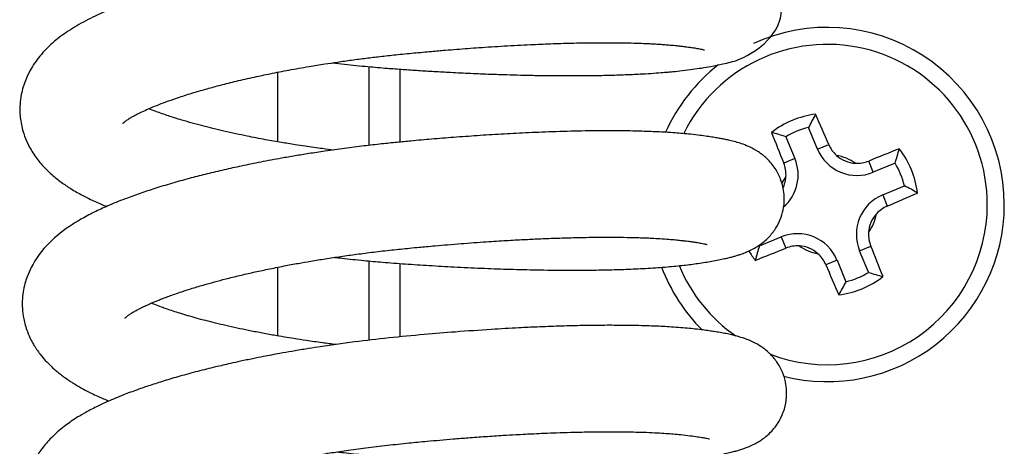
# Model space of a CAD drawing. Header units: inches. Extents: x 53216 to 117387, y -66787 to -22834.
# Tile 74 of 256: x 60599.81 to 60603.03, y -30146.18 to -30144.78. Entities that reach past the tile are written whole.
import ezdxf

# ---------------------------------------------------------------- set-up
doc = ezdxf.new("R2010")
doc.units = ezdxf.units.IN
doc.header["$MEASUREMENT"] = 0
doc.layers.add('FAKRO LOFT LADDERS', color=7, linetype='Continuous')

msp = doc.modelspace()

# ---------------------------------------------------------------- linework, layer by layer
at = {"layer": 'FAKRO LOFT LADDERS', "color": 7, "linetype": 'Continuous'}
for p, q in [((60600.9518, -30145.1917), (60600.9518, -30144.934)), ((60600.6518, -30145.18), (60600.6518, -30144.9523)), ((60601.0518, -30144.9421), (60601.0518, -30145.1809)), ((60602.42, -30145.204), (60602.3904, -30145.1327)), ((60602.3164, -30145.1634), (60602.346, -30145.2347)), ((60602.42, -30145.204), (60602.4566, -30145.1888)), ((60602.346, -30145.2347), (60602.3093, -30145.2498)), ((60602.6028, -30145.2796), (60602.5876, -30145.243)), ((60602.674, -30145.2501), (60602.6028, -30145.2796)), ((60602.6335, -30145.3536), (60602.7046, -30145.3242)), ((60602.6335, -30145.3536), (60602.6487, -30145.3903)), ((60602.2299, -30145.521), (60602.301, -30145.4915)), ((60602.301, -30145.4915), (60602.3162, -30145.5282)), ((60602.5579, -30145.5365), (60602.5945, -30145.5213)), ((60602.5873, -30145.6074), (60602.5579, -30145.5365)), ((60600.9518, -30145.8298), (60600.9518, -30145.5701)), ((60601.0518, -30145.5784), (60601.0518, -30145.8189)), ((60602.4839, -30145.5672), (60602.4472, -30145.5824)), ((60602.4839, -30145.5672), (60602.5133, -30145.6381)), ((60600.6518, -30145.8156), (60600.6518, -30145.5908))]:
    msp.add_line(p, q, dxfattribs=at)
for centre, radius, start, end in [((60602.4518, -30145.3854), 0.58, 0, 114.6361), ((60602.4518, -30145.3854), 0.5244, 0, 153.7174), ((60602.4518, -30145.3854), 0.58, 127.9732, 155.9266), ((60602.4518, -30145.3854), 0.2983, 97.3029, 127.7425), ((60603.1783, -30145.5334), 0.8839, 149.854, 153.0418), ((60591.1899, -30149.9759), 12.2416, 23.02037, 23.52608), ((60613.6575, -30140.6591), 12.2416, 201.51927, 202.02497), ((60602.0433, -30146.004), 0.8839, 72.0036, 75.1914), ((60602.4518, -30145.3854), 0.2601, 103.6614, 121.384), ((60602.5499, -30145.1492), 0.1013, 203.0169, 227.9922), ((60602.5492, -30145.1504), 0.1399, 202.5227, 292.5227), ((60602.4518, -30145.3854), 0.1638, 55.6175, 79.3687), ((60602.5492, -30145.1504), 0.1, 227.7961, 267.1901), ((60607.1771, -30156.5884), 12.2386, 111.51906, 112.02426), ((60601.8338, -30144.9769), 0.8835, 341.9829, 345.1729), ((60602.4518, -30145.3854), 0.2983, 7.2659, 37.7055), ((60602.2167, -30145.2883), 0.1399, 310.7183, 22.5227), ((60602.2152, -30145.2879), 0.1016, 357.0832, 21.9984), ((60602.5496, -30145.1488), 0.1016, 267.025, 291.9968), ((60602.4518, -30145.3854), 0.2601, 13.62, 31.3425), ((60602.4518, -30145.3854), 0.1638, 145.6767, 155.6158), ((60602.2167, -30145.2883), 0.1, 333.4796, 357.2493), ((60602.3034, -30146.1122), 0.8843, 59.8355, 63.0211), ((60602.6871, -30145.4829), 0.1399, 112.5227, 202.5227), ((60597.8609, -30134.1226), 12.2427, 293.02135, 293.5259), ((60602.4518, -30145.3854), 0.5244, 249.1678, 0), ((60602.4518, -30145.3854), 0.58, 255.7488, 0), ((60602.4518, -30145.3854), 0.1638, 325.784, 349.2022), ((60602.6871, -30145.4829), 0.1, 138.0794, 176.9069), ((60602.6883, -30145.4835), 0.1013, 113.0177, 138.2727), ((60602.3546, -30145.6208), 0.1399, 22.5227, 112.5227), ((60602.6887, -30145.4833), 0.1016, 176.7492, 201.9914), ((60602.4518, -30145.3854), 0.2983, 210.6545, 217.7794), ((60603.071, -30145.7939), 0.8843, 162.0243, 165.2098), ((60597.7252, -30134.1789), 12.2427, 291.51945, 292.024), ((60602.4518, -30145.3854), 0.2601, 210.8348, 211.4254), ((60602.3542, -30145.6224), 0.1016, 86.8073, 111.993), ((60602.4518, -30145.3854), 0.1638, 235.8431, 259.2613), ((60602.3546, -30145.6208), 0.1, 48.1385, 86.966), ((60602.354, -30145.622), 0.1013, 23.0183, 48.3318), ((60591.248, -30150.111), 12.2397, 21.51924, 22.02329), ((60613.712, -30140.7956), 12.2397, 203.02206, 203.52611), ((60602.4518, -30145.3854), 0.58, 200.7286, 225.0501), ((60602.4518, -30145.3854), 0.5244, 202.4387, 235.1295), ((60602.4518, -30145.3854), 0.2601, 283.6614, 301.384), ((60602.8604, -30144.7668), 0.8839, 252.0036, 255.1914), ((60602.4518, -30145.3854), 0.2983, 277.3029, 307.7425), ((60601.7254, -30145.2374), 0.8839, 329.854, 333.0418)]:
    msp.add_arc(centre, radius, start, end, dxfattribs=at)
for points, knots in [([(60600.8307, -30144.9215), (60600.844, -30144.923), (60600.8828, -30144.9274), (60600.9429, -30144.9333), (60601.007, -30144.9388), (60601.0622, -30144.9429), (60601.1134, -30144.9464), (60601.1654, -30144.9496), (60601.2225, -30144.9528), (60601.2839, -30144.9558), (60601.3454, -30144.9583), (60601.3996, -30144.9601), (60601.4462, -30144.9614), (60601.4914, -30144.9624), (60601.5406, -30144.9631), (60601.5967, -30144.9635), (60601.6557, -30144.9634), (60601.7119, -30144.9626), (60601.7562, -30144.9614), (60601.7893, -30144.9602), (60601.8149, -30144.9592), (60601.8431, -30144.9578), (60601.8745, -30144.9559), (60601.9048, -30144.9537), (60601.9283, -30144.9518), (60601.9517, -30144.9496), (60601.979, -30144.9467), (60602.0104, -30144.9428), (60602.0417, -30144.9381), (60602.0752, -30144.9325), (60602.1063, -30144.9264), (60602.1363, -30144.9187), (60602.1862, -30144.9059), (60602.3661, -30144.7933), (60602.205, -30144.5272), (60602.1362, -30144.541), (60602.095, -30144.5324), (60602.086, -30144.5308), (60602.0762, -30144.5291), (60602.0636, -30144.5271), (60602.0474, -30144.5247), (60602.0276, -30144.5221), (60602.0036, -30144.5192), (60601.9789, -30144.5167), (60601.9553, -30144.5147), (60601.9346, -30144.5131), (60601.9129, -30144.5118), (60601.8864, -30144.5104), (60601.8511, -30144.5089), (60601.8082, -30144.5077), (60601.7553, -30144.507), (60601.6958, -30144.507), (60601.6312, -30144.5079), (60601.568, -30144.5095), (60601.5107, -30144.5116), (60601.4602, -30144.5138), (60601.4107, -30144.5162), (60601.3471, -30144.5198), (60601.2708, -30144.5249), (60601.1882, -30144.5311), (60601.1082, -30144.5379), (60601.0233, -30144.5458), (60600.9396, -30144.555), (60600.8591, -30144.5652), (60600.795, -30144.5742), (60600.739, -30144.5829), (60600.6896, -30144.591), (60600.6436, -30144.5991), (60600.5783, -30144.6114), (60600.5059, -30144.6262), (60600.4226, -30144.6455), (60600.3466, -30144.6649), (60600.2713, -30144.6864), (60600.1967, -30144.7104), (60600.1325, -30144.734), (60600.0717, -30144.7594), (60600.0148, -30144.7868), (60599.9605, -30144.8198), (60599.9131, -30144.8563), (60599.8733, -30144.8966), (60599.8444, -30144.9381), (60599.8238, -30144.9805), (60599.8121, -30145.0189), (60599.8065, -30145.0626), (60599.8079, -30145.1063), (60599.8177, -30145.1493), (60599.834, -30145.1898), (60599.8554, -30145.2261), (60599.8813, -30145.2581), (60599.9095, -30145.2859), (60599.9381, -30145.3093), (60599.9709, -30145.3318), (60600.0024, -30145.3503), (60600.0314, -30145.3653), (60600.0532, -30145.3756), (60600.0732, -30145.3844), (60600.0856, -30145.3896), (60600.0914, -30145.3919)], [0.91404137, 0.91404137, 0.91404137, 0.91404137, 0.91411206, 0.91424666, 0.91435724, 0.91444682, 0.91453493, 0.91462521, 0.91471924, 0.91483588, 0.91495164, 0.91505054, 0.91513295, 0.91521112, 0.91530554, 0.91541619, 0.91554277, 0.91566632, 0.91577411, 0.91583783, 0.91589445, 0.91595473, 0.91604169, 0.91612901, 0.91619226, 0.91623456, 0.91632541, 0.91643029, 0.91652651, 0.91663891, 0.91679927, 0.91690914, 0.91702325, 0.91753692, 0.9179648, 0.9184148, 0.91845213, 0.91848683, 0.91852531, 0.91856951, 0.9186323, 0.91870871, 0.91877918, 0.91886805, 0.91893702, 0.91898782, 0.91904325, 0.91911739, 0.91919979, 0.91931385, 0.91943189, 0.9195688, 0.91970672, 0.91983835, 0.91994993, 0.92004139, 0.92012619, 0.92022779, 0.92039166, 0.92053775, 0.92066588, 0.9208126, 0.92098152, 0.92110453, 0.92123678, 0.92132344, 0.92140643, 0.92150602, 0.92157932, 0.92177296, 0.92192546, 0.92208205, 0.92225459, 0.92243049, 0.92261907, 0.92275644, 0.922949, 0.9231372, 0.92330253, 0.92347704, 0.92363458, 0.92372964, 0.92386429, 0.92395065, 0.92407606, 0.92420232, 0.92429775, 0.92442596, 0.92455273, 0.92465019, 0.92476996, 0.92487832, 0.9250027, 0.92508579, 0.92515043, 0.92520821, 0.92525885, 0.92525885, 0.92525885, 0.92525885]), ([(60600.1436, -30145.1204), (60600.1436, -30145.1204), (60600.1437, -30145.1202), (60600.1456, -30145.1183), (60600.1506, -30145.1143), (60600.1543, -30145.1114), (60600.158, -30145.1088), (60600.159, -30145.1082), (60600.1652, -30145.104), (60600.1723, -30145.0998), (60600.1818, -30145.0944), (60600.1946, -30145.0877), (60600.2117, -30145.0795), (60600.2351, -30145.0691), (60600.2622, -30145.058), (60600.2943, -30145.046), (60600.3319, -30145.033), (60600.3742, -30145.0196), (60600.4198, -30145.0063), (60600.4663, -30144.9938), (60600.5179, -30144.981), (60600.5721, -30144.9686), (60600.6297, -30144.9564), (60600.6893, -30144.9449), (60600.749, -30144.9343), (60600.8026, -30144.9256), (60600.8489, -30144.9186), (60600.8942, -30144.9122), (60600.9409, -30144.9061), (60600.9891, -30144.9003), (60601.0412, -30144.8946), (60601.0974, -30144.8891), (60601.1515, -30144.8841), (60601.1983, -30144.8801), (60601.2503, -30144.8759), (60601.3151, -30144.8711), (60601.3961, -30144.8659), (60601.4744, -30144.8617), (60601.5475, -30144.8587), (60601.6155, -30144.8566), (60601.6841, -30144.8554), (60601.7438, -30144.8553), (60601.7909, -30144.8559), (60601.8238, -30144.8567), (60601.8492, -30144.8576), (60601.8701, -30144.8585), (60601.8865, -30144.8594), (60601.9013, -30144.8603), (60601.9163, -30144.8613), (60601.9327, -30144.8626), (60601.9471, -30144.8639), (60601.9575, -30144.865), (60601.9673, -30144.8661), (60601.9789, -30144.8674), (60601.9942, -30144.8694), (60602.0103, -30144.8716), (60602.0243, -30144.8739), (60602.0353, -30144.8759), (60602.0413, -30144.8771), (60602.0472, -30144.8784), (60602.0499, -30144.8792), (60602.0502, -30144.8793), (60602.0502, -30144.8793)], [0.076313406, 0.076313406, 0.076313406, 0.076313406, 0.076336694, 0.076470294, 0.076506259, 0.076544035, 0.076573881, 0.076599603, 0.076649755, 0.076700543, 0.076759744, 0.076822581, 0.076909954, 0.076998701, 0.077106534, 0.077208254, 0.077318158, 0.077452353, 0.077566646, 0.077677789, 0.077799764, 0.077933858, 0.078047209, 0.07817486, 0.078311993, 0.078414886, 0.078496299, 0.078588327, 0.078681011, 0.078768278, 0.07886718, 0.078981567, 0.079091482, 0.079179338, 0.079252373, 0.079394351, 0.079559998, 0.07973686, 0.079876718, 0.080026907, 0.080188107, 0.080355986, 0.080470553, 0.080561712, 0.080631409, 0.080694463, 0.080754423, 0.080789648, 0.080842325, 0.080910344, 0.080968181, 0.081007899, 0.081036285, 0.081090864, 0.081160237, 0.081249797, 0.081344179, 0.081414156, 0.08147876, 0.081546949, 0.081617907, 0.081646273, 0.081646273, 0.081646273, 0.081646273]), ([(60600.8344, -30145.2069), (60600.8226, -30145.2055), (60600.7913, -30145.2015), (60600.7495, -30145.1956), (60600.7045, -30145.1888), (60600.6611, -30145.1818), (60600.6186, -30145.1743), (60600.5813, -30145.1674), (60600.549, -30145.161), (60600.5136, -30145.1536), (60600.4763, -30145.1453), (60600.4401, -30145.1368), (60600.4053, -30145.128), (60600.3715, -30145.1189), (60600.3407, -30145.1099), (60600.3149, -30145.102), (60600.2936, -30145.0951), (60600.2731, -30145.088), (60600.2513, -30145.0801), (60600.2371, -30145.0746), (60600.2296, -30145.0716)], [0.073204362, 0.073204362, 0.073204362, 0.073204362, 0.073274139, 0.07339015, 0.073456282, 0.0735496, 0.073660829, 0.073727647, 0.073792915, 0.073876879, 0.073969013, 0.074056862, 0.074141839, 0.074234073, 0.074328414, 0.074398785, 0.074460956, 0.074526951, 0.074598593, 0.074686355, 0.074686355, 0.074686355, 0.074686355]), ([(60600.8385, -30145.5584), (60600.8464, -30145.5593), (60600.8782, -30145.5629), (60600.9303, -30145.5683), (60600.9995, -30145.5746), (60601.0709, -30145.58), (60601.1492, -30145.5851), (60601.2326, -30145.5899), (60601.3176, -30145.5939), (60601.4045, -30145.5971), (60601.4922, -30145.5993), (60601.5813, -30145.6005), (60601.6646, -30145.6004), (60601.7375, -30145.5992), (60601.803, -30145.5971), (60601.8668, -30145.594), (60601.9273, -30145.5897), (60601.982, -30145.5844), (60602.031, -30145.578), (60602.0754, -30145.5709), (60602.1082, -30145.5645), (60602.1308, -30145.5592), (60602.1436, -30145.5558), (60602.1555, -30145.5524), (60602.1672, -30145.5487), (60602.1804, -30145.5439), (60602.196, -30145.5374), (60602.2114, -30145.5296), (60602.2279, -30145.5197), (60602.2437, -30145.5081), (60602.2632, -30145.49), (60602.2821, -30145.4666), (60602.2986, -30145.4352), (60602.3101, -30145.3976), (60602.313, -30145.3517), (60602.3022, -30145.3049), (60602.2814, -30145.2647), (60602.2549, -30145.2338), (60602.2255, -30145.2113), (60602.1992, -30145.1972), (60602.1768, -30145.1882), (60602.1566, -30145.1817), (60602.1386, -30145.1769), (60602.1225, -30145.1733), (60602.109, -30145.1705), (60602.0947, -30145.1679), (60602.078, -30145.1651), (60602.058, -30145.162), (60602.0338, -30145.1588), (60602.007, -30145.1556), (60601.9793, -30145.1529), (60601.952, -30145.1507), (60601.9244, -30145.1489), (60601.8956, -30145.1474), (60601.867, -30145.1462), (60601.8335, -30145.1451), (60601.7916, -30145.1443), (60601.7299, -30145.1438), (60601.6494, -30145.1445), (60601.556, -30145.147), (60601.4673, -30145.1506), (60601.385, -30145.155), (60601.3064, -30145.1599), (60601.2302, -30145.1654), (60601.1576, -30145.1713), (60601.0956, -30145.1767), (60601.041, -30145.1819), (60600.9898, -30145.1872), (60600.9324, -30145.1938), (60600.8705, -30145.2017), (60600.8101, -30145.2101), (60600.7562, -30145.2183), (60600.7088, -30145.2261), (60600.656, -30145.2352), (60600.597, -30145.2462), (60600.5343, -30145.259), (60600.4757, -30145.2719), (60600.421, -30145.2849), (60600.3659, -30145.2989), (60600.3106, -30145.3142), (60600.2567, -30145.3305), (60600.2061, -30145.3471), (60600.1541, -30145.3658), (60600.1037, -30145.3859), (60600.0549, -30145.408), (60600.0147, -30145.4289), (60599.9329, -30145.4786), (60599.868, -30145.5372), (60599.8319, -30145.6186), (60599.8233, -30145.6453), (60599.8176, -30145.672), (60599.815, -30145.699), (60599.8153, -30145.7287), (60599.8186, -30145.7553), (60599.8248, -30145.781), (60599.8325, -30145.8041), (60599.8425, -30145.8265), (60599.8539, -30145.8469), (60599.8652, -30145.8642), (60599.8784, -30145.8817), (60599.8937, -30145.8992), (60599.9082, -30145.9137), (60599.9207, -30145.9251), (60599.9339, -30145.9363), (60599.948, -30145.9471), (60599.9592, -30145.9552), (60599.9719, -30145.9638), (60599.9972, -30145.98), (60600.0306, -30145.9984), (60600.0709, -30146.0171), (60600.093, -30146.0263), (60600.0991, -30146.0288)], [0.9268351, 0.9268351, 0.9268351, 0.9268351, 0.92687707, 0.92700343, 0.92710965, 0.92723931, 0.92737616, 0.92751848, 0.92767803, 0.92782952, 0.92799125, 0.92816776, 0.92834598, 0.92849759, 0.92863625, 0.92879012, 0.92895767, 0.9291101, 0.92925515, 0.92941538, 0.92958428, 0.92965124, 0.92970639, 0.92975427, 0.92980654, 0.92986251, 0.92992696, 0.92999396, 0.93003633, 0.93009834, 0.93014331, 0.93022172, 0.93028782, 0.93035161, 0.93044726, 0.93054504, 0.93062187, 0.93071187, 0.93079889, 0.93089155, 0.93098359, 0.93106414, 0.93115422, 0.93122013, 0.93127277, 0.931329, 0.93139675, 0.9314714, 0.93155436, 0.93165466, 0.93173413, 0.93180478, 0.93189328, 0.9319634, 0.93203534, 0.93211372, 0.93221222, 0.93233514, 0.93253493, 0.93272746, 0.93289627, 0.93304344, 0.933185, 0.93332278, 0.9334505, 0.93356804, 0.93364769, 0.93373616, 0.93383598, 0.93394918, 0.93406251, 0.93415728, 0.93423944, 0.93432029, 0.93444846, 0.93457121, 0.93468239, 0.93479609, 0.93490593, 0.93503133, 0.93516097, 0.93527888, 0.93540067, 0.9355609, 0.93569489, 0.93583659, 0.935939, 0.93650969, 0.93659898, 0.93666206, 0.93673525, 0.93681346, 0.93687464, 0.93696601, 0.93702345, 0.93708245, 0.93716075, 0.93722268, 0.93727519, 0.93733373, 0.93741118, 0.93746698, 0.93751706, 0.93756599, 0.93761714, 0.93767369, 0.93770691, 0.93774262, 0.93791222, 0.93805127, 0.93810457, 0.93810457, 0.93810457, 0.93810457]), ([(60600.1515, -30145.7573), (60600.1515, -30145.7573), (60600.1516, -30145.7573), (60600.1524, -30145.7564), (60600.1553, -30145.7537), (60600.1607, -30145.7494), (60600.1693, -30145.7434), (60600.1786, -30145.7376), (60600.1874, -30145.7326), (60600.1949, -30145.7286), (60600.2041, -30145.7239), (60600.2166, -30145.7179), (60600.2323, -30145.7107), (60600.2486, -30145.7038), (60600.2645, -30145.6973), (60600.2799, -30145.6913), (60600.2967, -30145.6851), (60600.316, -30145.6782), (60600.3395, -30145.6702), (60600.3701, -30145.6603), (60600.4057, -30145.6496), (60600.4442, -30145.6388), (60600.4836, -30145.6284), (60600.5262, -30145.6179), (60600.5719, -30145.6073), (60600.6206, -30145.5969), (60600.6697, -30145.587), (60600.717, -30145.5783), (60600.7621, -30145.5704), (60600.8085, -30145.5628), (60600.8586, -30145.5552), (60600.9113, -30145.5479), (60600.967, -30145.5408), (60601.0249, -30145.5341), (60601.0747, -30145.529), (60601.1123, -30145.5254), (60601.1403, -30145.5228), (60601.1715, -30145.52), (60601.2097, -30145.5167), (60601.252, -30145.5133), (60601.2942, -30145.5101), (60601.344, -30145.5066), (60601.3986, -30145.5032), (60601.4558, -30145.5), (60601.509, -30145.4975), (60601.5636, -30145.4954), (60601.6241, -30145.4936), (60601.6874, -30145.4924), (60601.7456, -30145.4922), (60601.7893, -30145.4927), (60601.8192, -30145.4933), (60601.8397, -30145.4939), (60601.8588, -30145.4946), (60601.8802, -30145.4955), (60601.9062, -30145.497), (60601.9319, -30145.4988), (60601.9538, -30145.5007), (60601.971, -30145.5026), (60601.9843, -30145.5041), (60601.9968, -30145.5056), (60602.0106, -30145.5075), (60602.0256, -30145.5097), (60602.0383, -30145.5119), (60602.0476, -30145.5137), (60602.0532, -30145.5149), (60602.0558, -30145.5156), (60602.0579, -30145.5161), (60602.0581, -30145.5162), (60602.0581, -30145.5162)], [0.063464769, 0.063464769, 0.063464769, 0.063464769, 0.063481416, 0.063538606, 0.063601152, 0.063689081, 0.063765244, 0.06384625, 0.063896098, 0.063930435, 0.063975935, 0.064037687, 0.064106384, 0.064173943, 0.06422745, 0.06427985, 0.064334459, 0.064394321, 0.064462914, 0.064546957, 0.064657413, 0.064751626, 0.064843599, 0.064948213, 0.065052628, 0.065155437, 0.06526945, 0.065366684, 0.06545042, 0.065546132, 0.065646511, 0.065748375, 0.065855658, 0.06597031, 0.066082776, 0.066142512, 0.06618663, 0.066244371, 0.066322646, 0.066407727, 0.066490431, 0.066570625, 0.06670216, 0.066818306, 0.06692083, 0.067035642, 0.067169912, 0.067323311, 0.067476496, 0.067600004, 0.067665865, 0.067723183, 0.067775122, 0.067835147, 0.067922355, 0.068026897, 0.068111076, 0.068177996, 0.068230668, 0.068278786, 0.068347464, 0.068434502, 0.068526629, 0.068603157, 0.068663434, 0.068709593, 0.06876432, 0.068790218, 0.068790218, 0.068790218, 0.068790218]), ([(60600.8431, -30145.844), (60600.828, -30145.8421), (60600.7951, -30145.8378), (60600.7492, -30145.8313), (60600.7079, -30145.825), (60600.673, -30145.8193), (60600.6369, -30145.8131), (60600.5972, -30145.8059), (60600.5568, -30145.7979), (60600.5184, -30145.7899), (60600.4826, -30145.7819), (60600.4372, -30145.7711), (60600.386, -30145.7578), (60600.3326, -30145.7422), (60600.2957, -30145.7301), (60600.2689, -30145.7206), (60600.252, -30145.7143), (60600.2413, -30145.71), (60600.2373, -30145.7085)], [0.060346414, 0.060346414, 0.060346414, 0.060346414, 0.060435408, 0.060542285, 0.060623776, 0.060688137, 0.060760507, 0.060853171, 0.060945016, 0.061029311, 0.061117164, 0.061198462, 0.061362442, 0.061514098, 0.061649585, 0.061707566, 0.061784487, 0.061830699, 0.061830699, 0.061830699, 0.061830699]), ([(60600.8465, -30146.1954), (60600.8534, -30146.1962), (60600.883, -30146.1995), (60600.9345, -30146.2049), (60600.999, -30146.2108), (60601.0584, -30146.2154), (60601.1119, -30146.2191), (60601.1621, -30146.2223), (60601.2135, -30146.2253), (60601.2682, -30146.2281), (60601.3265, -30146.2308), (60601.3823, -30146.2329), (60601.4307, -30146.2345), (60601.4715, -30146.2355), (60601.5118, -30146.2363), (60601.5591, -30146.237), (60601.6197, -30146.2374), (60601.686, -30146.2371), (60601.7502, -30146.2359), (60601.8048, -30146.2342), (60601.8569, -30146.2318), (60601.8994, -30146.2292), (60601.9319, -30146.2267), (60601.9514, -30146.225), (60601.9681, -30146.2234), (60601.9851, -30146.2216), (60602.0034, -30146.2195), (60602.0213, -30146.2172), (60602.0379, -30146.2149), (60602.0536, -30146.2125), (60602.0692, -30146.21), (60602.0854, -30146.2072), (60602.1017, -30146.2042), (60602.1189, -30146.2007), (60602.1362, -30146.1967), (60602.1498, -30146.1932), (60602.1605, -30146.1902), (60602.1705, -30146.1871), (60602.183, -30146.1828), (60602.1984, -30146.1768), (60602.2151, -30146.1689), (60602.231, -30146.1597), (60602.248, -30146.1478), (60602.2698, -30146.129), (60602.2944, -30146.0979), (60602.3124, -30146.0574), (60602.321, -30146.0112), (60602.3171, -30145.9658), (60602.3032, -30145.9275), (60602.2854, -30145.8971), (60602.2661, -30145.875), (60602.2448, -30145.8566), (60602.2169, -30145.8385), (60602.1896, -30145.8268), (60602.1629, -30145.8181), (60602.1406, -30145.8124), (60602.1202, -30145.8081), (60602.1012, -30145.8045), (60602.0832, -30145.8016), (60602.0641, -30145.7987), (60602.0437, -30145.796), (60602.0199, -30145.7931), (60601.9927, -30145.7903), (60601.9646, -30145.788), (60601.9362, -30145.7861), (60601.8964, -30145.7839), (60601.8428, -30145.7819), (60601.7758, -30145.7809), (60601.7082, -30145.7809), (60601.6427, -30145.7819), (60601.5738, -30145.7837), (60601.5064, -30145.7862), (60601.4327, -30145.7897), (60601.3438, -30145.7948), (60601.2399, -30145.8021), (60601.1276, -30145.8114), (60601.0169, -30145.8217), (60600.9002, -30145.8354), (60600.8093, -30145.8482), (60600.7412, -30145.859), (60600.6995, -30145.8659), (60600.6627, -30145.8725), (60600.632, -30145.8781), (60600.6024, -30145.8838), (60600.5682, -30145.8906), (60600.532, -30145.8982), (60600.4912, -30145.9072), (60600.4442, -30145.9181), (60600.3886, -30145.932), (60600.3326, -30145.9472), (60600.2807, -30145.9625), (60600.2345, -30145.9772), (60600.19, -30145.9925), (60600.1429, -30146.0101), (60600.0984, -30146.0287), (60600.0563, -30146.0482), (60600.0217, -30146.0664), (60599.9859, -30146.088), (60599.9567, -30146.1085), (60599.9291, -30146.1312), (60599.9029, -30146.1562), (60599.8761, -30146.1879), (60599.8535, -30146.2242), (60599.8363, -30146.2635), (60599.827, -30146.2989), (60599.8228, -30146.3349), (60599.823, -30146.3643), (60599.8273, -30146.3971), (60599.8348, -30146.4257), (60599.8452, -30146.4524), (60599.8578, -30146.4775), (60599.8715, -30146.4992), (60599.8945, -30146.5291), (60599.919, -30146.5542), (60599.9495, -30146.5797), (60599.9798, -30146.6012), (60600.0139, -30146.622), (60600.0508, -30146.6412), (60600.0827, -30146.6556), (60600.1007, -30146.6632), (60600.1069, -30146.6657)], [0.93968116, 0.93968116, 0.93968116, 0.93968116, 0.93971822, 0.93983799, 0.93995224, 0.94005604, 0.94014806, 0.94023156, 0.9403191, 0.94041813, 0.9405214, 0.94063108, 0.94072078, 0.94078806, 0.94085865, 0.94094939, 0.9410603, 0.94121732, 0.94135677, 0.94147616, 0.94158843, 0.94172855, 0.94179759, 0.94184866, 0.94188958, 0.94193882, 0.94199686, 0.94205405, 0.94210676, 0.94215733, 0.94221338, 0.94227369, 0.94233793, 0.94240518, 0.94248538, 0.94255305, 0.94258847, 0.94262939, 0.9426857, 0.94275058, 0.94282293, 0.94287497, 0.94292138, 0.94298624, 0.94308143, 0.94316669, 0.94324234, 0.94334819, 0.94341974, 0.94347761, 0.94355257, 0.94360677, 0.94368306, 0.94381167, 0.94391994, 0.94403069, 0.94410529, 0.94418613, 0.94426537, 0.94432222, 0.94439376, 0.94448106, 0.94455945, 0.94464352, 0.94472964, 0.94479903, 0.94496023, 0.94513598, 0.94526854, 0.94540576, 0.94554721, 0.94568353, 0.94579629, 0.9459629, 0.94617277, 0.94635204, 0.94655401, 0.94675102, 0.94696417, 0.94703758, 0.94711985, 0.94719229, 0.94724198, 0.947292, 0.94735954, 0.94743794, 0.94750271, 0.94760211, 0.94772263, 0.94785098, 0.94796799, 0.94807719, 0.94818165, 0.94830235, 0.9484495, 0.948559, 0.94868308, 0.94877405, 0.94891338, 0.94899508, 0.94909557, 0.94923001, 0.94935411, 0.9494546, 0.94957815, 0.94964349, 0.94973828, 0.9498065, 0.94990267, 0.9499715, 0.95003701, 0.95013195, 0.95019865, 0.95033983, 0.95044488, 0.95054841, 0.95066514, 0.9507946, 0.95089898, 0.95095233, 0.95095233, 0.95095233, 0.95095233]), ([(60600.1594, -30146.3943), (60600.1594, -30146.3943), (60600.1594, -30146.3943), (60600.1597, -30146.394), (60600.1612, -30146.3924), (60600.1634, -30146.3906), (60600.1668, -30146.3877), (60600.1738, -30146.3827), (60600.1755, -30146.3816), (60600.1858, -30146.3749), (60600.1975, -30146.3683), (60600.2111, -30146.3612), (60600.2257, -30146.3542), (60600.2419, -30146.3469), (60600.2663, -30146.3365), (60600.3021, -30146.3226), (60600.3484, -30146.3066), (60600.396, -30146.2917), (60600.4357, -30146.2803), (60600.467, -30146.2718), (60600.4887, -30146.2661), (60600.5098, -30146.2608), (60600.535, -30146.2547), (60600.5659, -30146.2475), (60600.5996, -30146.24), (60600.6431, -30146.2308), (60600.697, -30146.2202), (60600.76, -30146.209), (60600.8197, -30146.1992), (60600.8793, -30146.1903), (60600.9422, -30146.1817), (60601.0107, -30146.1734), (60601.0778, -30146.1664), (60601.1351, -30146.1609), (60601.1838, -30146.1565), (60601.2287, -30146.1527), (60601.2783, -30146.1488), (60601.3331, -30146.1448), (60601.3851, -30146.1414), (60601.4289, -30146.1389), (60601.4622, -30146.1371), (60601.4933, -30146.1356), (60601.5272, -30146.134), (60601.5675, -30146.1325), (60601.6162, -30146.1309), (60601.668, -30146.1298), (60601.7176, -30146.1292), (60601.7589, -30146.1292), (60601.7942, -30146.1296), (60601.8274, -30146.1302), (60601.8613, -30146.1313), (60601.894, -30146.1327), (60601.923, -30146.1345), (60601.9486, -30146.1364), (60601.9758, -30146.139), (60602.0026, -30146.1422), (60602.027, -30146.1456), (60602.0453, -30146.1486), (60602.0567, -30146.1508), (60602.0642, -30146.1526), (60602.066, -30146.1531), (60602.066, -30146.1531)], [0.050604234, 0.050604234, 0.050604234, 0.050604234, 0.050618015, 0.050656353, 0.050705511, 0.050752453, 0.050802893, 0.050854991, 0.050894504, 0.050971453, 0.051051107, 0.051126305, 0.051187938, 0.051252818, 0.05132897, 0.051469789, 0.051623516, 0.051754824, 0.051869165, 0.051933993, 0.051988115, 0.052026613, 0.05208873, 0.052164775, 0.052238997, 0.052314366, 0.05244911, 0.052581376, 0.052703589, 0.052808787, 0.052934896, 0.053071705, 0.05320564, 0.053321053, 0.053401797, 0.053486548, 0.053581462, 0.053691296, 0.053809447, 0.053892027, 0.053957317, 0.054014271, 0.054085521, 0.054172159, 0.054274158, 0.054407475, 0.054526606, 0.054629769, 0.054717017, 0.054802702, 0.054902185, 0.055010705, 0.055105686, 0.055191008, 0.055285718, 0.055421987, 0.055544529, 0.055655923, 0.055761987, 0.05584946, 0.055934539, 0.055934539, 0.055934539, 0.055934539])]:
    msp.add_open_spline(points, degree=3, knots=knots, dxfattribs=at)

doc.saveas('drawing.dxf')
